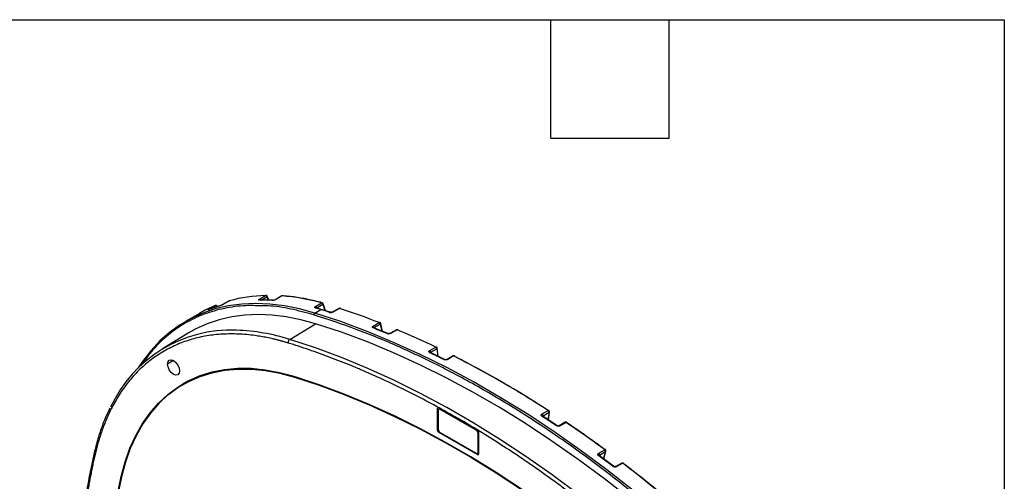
# Model space of a CAD drawing. Header units: millimetres. Extents: x 32 to 1365, y 32 to 1048.
# Tile 27 of 27: x 1048 to 1365, y 899 to 1048. Entities that reach past the tile are written whole.
import ezdxf

# ---------------------------------------------------------------- set-up
doc = ezdxf.new("R2010")
doc.units = ezdxf.units.MM
doc.header["$LTSCALE"] = 5
doc.layers.add('TEXT', color=140, linetype='Continuous', lineweight=25)

msp = doc.modelspace()

# ---------------------------------------------------------------- linework, layer by layer
for p, q in [((1125.331, 957.797), (1127.26, 958.91)), ((1125.833, 957.475), (1127.678, 958.54)), ((1127.678, 958.54), (1128.145, 957.433)), ((1128.352, 957.424), (1127.827, 958.672)), ((1132.44, 958.761), (1130.511, 957.648)), ((1132.538, 958.782), (1130.61, 957.668)), ((1109.14, 954.543), (1111.068, 955.657)), ((1111.068, 955.657), (1111.105, 955.675)), ((1111.156, 955.147), (1111.52, 955.357)), ((1111.52, 955.357), (1111.562, 955.276)), ((1111.747, 955.336), (1111.679, 955.465)), ((1112.526, 955.578), (1112.592, 955.606)), ((1115.58, 957.196), (1113.652, 956.083)), ((1115.616, 957.211), (1113.687, 956.098)), ((1125.401, 957.476), (1125.403, 957.476)), ((1143.39, 955.425), (1145.318, 956.538)), ((1145.236, 954.421), (1143.584, 954.909)), ((1143.584, 954.909), (1143.584, 954.908)), ((1143.764, 955.004), (1145.692, 956.117)), ((1143.764, 955.004), (1143.816, 954.84)), ((1145.692, 956.117), (1146.351, 954.07)), ((1146.562, 954.004), (1145.832, 956.271)), ((1150.917, 954.767), (1148.988, 953.654)), ((1151.075, 954.776), (1149.147, 953.662)), ((1105.997, 953.177), (1101.497, 950.579)), ((1142.853, 952.687), (1142.701, 952.726)), ((1143.007, 952.635), (1142.853, 952.687)), ((1143.101, 953.277), (1145.03, 954.39)), ((1148.069, 953.53), (1145.236, 954.421)), ((1148.993, 953.657), (1148.868, 953.597)), ((1135.041, 944.791), (1143.375, 949.806)), ((1161.936, 949.094), (1163.865, 950.207)), ((1162.15, 948.5), (1162.153, 948.489)), ((1166.65, 946.686), (1162.151, 948.5)), ((1162.297, 948.624), (1164.225, 949.737)), ((1162.297, 948.624), (1162.341, 948.423)), ((1164.225, 949.737), (1164.73, 947.46)), ((1164.921, 947.383), (1164.36, 949.909)), ((1102.295, 946.758), (1094.032, 941.749)), ((1169.463, 947.876), (1167.535, 946.763)), ((1169.647, 947.876), (1167.718, 946.763)), ((1180.179, 941.186), (1182.108, 942.299)), ((1184.908, 938.318), (1180.403, 940.531)), ((1180.525, 940.669), (1182.454, 941.783)), ((1180.525, 940.669), (1180.55, 940.459)), ((1182.454, 941.783), (1182.732, 939.387)), ((1182.896, 939.306), (1182.587, 941.966)), ((1187.691, 939.466), (1185.763, 938.352)), ((1187.898, 939.454), (1185.97, 938.341)), ((1097.626, 937.975), (1095.697, 936.861)), ((1136.515, 932.811), (1136.513, 932.81)), ((1100.669, 930.487), (1100.668, 930.486)), ((1100.76, 930.329), (1100.759, 930.329)), ((1182.946, 922.746), (1182.68, 922.603)), ((1182.68, 915.402), (1182.68, 922.603)), ((1182.85, 921.885), (1182.85, 915.946)), ((1182.937, 922.751), (1195.601, 915.441)), ((1183.378, 922.497), (1183.038, 922.301)), ((1183.493, 922.256), (1183.644, 922.343)), ((1195.064, 915.576), (1183.493, 922.256)), ((1216.352, 920.802), (1218.28, 921.915)), ((1221.084, 917.047), (1216.581, 920.033)), ((1216.65, 920.206), (1216.623, 920.005)), ((1216.65, 920.206), (1218.578, 921.32)), ((1218.578, 921.32), (1218.257, 918.922)), ((1218.357, 918.856), (1218.711, 921.496)), ((1223.816, 918.114), (1221.888, 917.001)), ((1224.071, 918.074), (1222.142, 916.961)), ((1182.68, 915.402), (1182.928, 915.546)), ((1183.186, 915.101), (1182.937, 914.957)), ((1195.601, 907.647), (1182.937, 914.957)), ((1183.493, 914.833), (1195.064, 908.153)), ((1195.215, 915.663), (1195.064, 915.576)), ((1195.707, 914.463), (1195.858, 914.55)), ((1195.707, 908.524), (1195.707, 914.463)), ((1195.858, 914.995), (1195.858, 907.795)), ((1195.518, 908.108), (1195.858, 908.304)), ((1195.858, 907.805), (1195.601, 907.647)), ((1195.858, 908.612), (1195.707, 908.524)), ((1234.604, 908.15), (1236.532, 909.264)), ((1234.868, 907.526), (1234.813, 907.34)), ((1239.327, 903.949), (1234.831, 907.327)), ((1234.868, 907.526), (1236.796, 908.639)), ((1236.796, 908.639), (1236.117, 906.36)), ((1236.184, 906.31), (1236.924, 908.792)), ((1242.035, 904.977), (1240.106, 903.863)), ((1242.314, 904.919), (1240.385, 903.806)), ((1080.852, 900.489), (1080.853, 900.489))]:
    msp.add_line(p, q)
at = {"flags": 128}
for points in [[(1143.101, 953.277), (1138.194, 954.609), (1133.372, 955.563), (1128.65, 956.137), (1124.046, 956.328), (1119.574, 956.136), (1115.25, 955.561), (1111.09, 954.606), (1107.106, 953.273), (1103.313, 951.567), (1099.724, 949.495), (1096.35, 947.062), (1093.205, 944.278), (1090.297, 941.152), (1087.638, 937.694), (1086.251, 935.601)], [(1113.687, 956.098), (1113.658, 956.087), (1113.652, 956.083)], [(1115.58, 957.196), (1115.587, 957.2), (1115.616, 957.211)], [(1115.685, 957.24), (1115.682, 957.239), (1115.616, 957.211)], [(1145.832, 956.271), (1145.834, 956.253), (1145.821, 956.223), (1145.793, 956.19), (1145.749, 956.154), (1145.692, 956.117)], [(1143.375, 949.806), (1138.616, 951.097), (1133.939, 952.023), (1129.36, 952.58), (1124.894, 952.765), (1120.558, 952.579), (1116.364, 952.021), (1112.329, 951.095), (1108.465, 949.802), (1104.787, 948.148), (1102.295, 946.758)], [(1254.078, 889.211), (1245.659, 896.164), (1237.181, 902.805), (1228.655, 909.128), (1220.092, 915.123), (1211.502, 920.785), (1202.895, 926.104), (1194.284, 931.076), (1185.677, 935.693), (1177.087, 939.95), (1168.524, 943.841), (1159.998, 947.362), (1151.52, 950.509), (1143.101, 953.277)], [(1253.161, 886.428), (1244.832, 893.305), (1236.446, 899.876), (1228.011, 906.131), (1219.54, 912.062), (1211.042, 917.662), (1202.528, 922.925), (1194.009, 927.843), (1185.495, 932.41), (1176.997, 936.622), (1168.525, 940.471), (1160.091, 943.955), (1151.704, 947.067), (1143.375, 949.806)], [(1244.76, 881.452), (1236.436, 888.326), (1228.055, 894.892), (1219.625, 901.143), (1211.159, 907.071), (1202.666, 912.668), (1194.157, 917.927), (1185.643, 922.842), (1177.134, 927.407), (1168.641, 931.615), (1160.175, 935.463), (1151.746, 938.944), (1143.364, 942.055), (1135.041, 944.791)], [(1095.697, 936.861), (1095.844, 937.629), (1096.262, 938.11), (1096.888, 938.232), (1097.626, 937.975), (1098.364, 937.38), (1098.989, 936.536), (1099.407, 935.572), (1099.554, 934.635)], [(1099.554, 934.635), (1099.407, 933.867), (1098.989, 933.386), (1098.364, 933.265), (1097.626, 933.521), (1096.888, 934.117), (1096.262, 934.961), (1095.844, 935.925), (1095.697, 936.861)], [(1080.727, 900.595), (1081.995, 905.314), (1083.568, 909.75), (1085.44, 913.882), (1087.603, 917.695), (1090.048, 921.171), (1092.765, 924.295), (1095.741, 927.054), (1098.964, 929.437), (1102.42, 931.433), (1106.094, 933.033), (1109.972, 934.231), (1114.035, 935.022), (1118.267, 935.403), (1122.65, 935.37), (1127.165, 934.926), (1131.793, 934.071), (1136.513, 932.81)], [(1080.852, 900.489), (1082.118, 905.2), (1083.688, 909.628), (1085.557, 913.754), (1087.717, 917.559), (1090.158, 921.029), (1092.869, 924.148), (1095.84, 926.903), (1099.057, 929.281), (1102.508, 931.274), (1106.176, 932.871), (1110.047, 934.068), (1114.103, 934.857), (1118.328, 935.237), (1122.703, 935.205), (1127.21, 934.761), (1131.83, 933.908), (1136.542, 932.649)], [(1136.515, 932.811), (1131.794, 934.072), (1127.166, 934.927), (1122.652, 935.371), (1118.269, 935.403), (1114.036, 935.023), (1109.973, 934.232), (1106.096, 933.034), (1102.421, 931.433), (1100.669, 930.487)], [(1136.513, 932.81), (1144.517, 930.179), (1152.577, 927.187), (1160.683, 923.84), (1168.824, 920.14), (1176.991, 916.093), (1185.174, 911.703), (1193.361, 906.977), (1201.543, 901.919), (1209.71, 896.537), (1217.852, 890.837), (1225.957, 884.826), (1234.017, 878.511), (1242.021, 871.901)], [(1242.023, 871.902), (1234.019, 878.512), (1225.959, 884.826), (1217.853, 890.838), (1209.712, 896.538), (1201.545, 901.92), (1193.362, 906.977), (1185.175, 911.704), (1176.993, 916.093), (1168.826, 920.141), (1160.684, 923.84), (1152.579, 927.188), (1144.519, 930.179), (1136.515, 932.811)], [(1136.542, 932.649), (1144.542, 930.019), (1152.598, 927.029), (1160.699, 923.683), (1168.836, 919.985), (1176.998, 915.94), (1185.176, 911.553), (1193.359, 906.829), (1201.537, 901.775), (1209.699, 896.396), (1217.836, 890.699), (1225.937, 884.691), (1233.993, 878.38), (1241.992, 871.774)], [(1100.76, 930.329), (1099.059, 929.282), (1095.841, 926.903), (1092.87, 924.149), (1090.159, 921.03), (1087.718, 917.56), (1085.558, 913.754), (1083.689, 909.629), (1082.119, 905.201), (1080.853, 900.489)], [(1239.102, 903.924), (1239.164, 903.954), (1239.221, 903.97), (1239.272, 903.971), (1239.314, 903.957), (1239.327, 903.949)], [(1080.727, 778.758), (1079.004, 788.995), (1077.565, 799.133), (1076.412, 809.159), (1075.546, 819.06), (1074.968, 828.825), (1074.679, 838.441), (1074.679, 847.895), (1074.968, 857.177), (1075.546, 866.274), (1076.412, 875.175), (1077.565, 883.87), (1079.004, 892.346), (1080.727, 900.595)], [(1080.852, 778.719), (1079.13, 788.951), (1077.692, 799.083), (1076.54, 809.104), (1075.674, 819), (1075.096, 828.759), (1074.807, 838.369), (1074.807, 847.818), (1075.096, 857.095), (1075.674, 866.187), (1076.54, 875.083), (1077.692, 883.773), (1079.13, 892.245), (1080.852, 900.489)], [(1080.853, 900.489), (1079.132, 892.246), (1077.694, 883.774), (1076.541, 875.084), (1075.675, 866.188), (1075.098, 857.095), (1074.809, 847.819), (1074.809, 838.37), (1075.098, 828.759), (1075.675, 819), (1076.541, 809.104), (1077.694, 799.084), (1079.132, 788.952), (1080.853, 778.72)]]:
    msp.add_lwpolyline(points, dxfattribs=at)
for centre, radius, start, end in [((1128.22, 911.586), 47.334, 91.16241, 105.44328), ((1127.405, 958.664), 0.286, 91.53781, 120.54267), ((1127.255, 958.621), 0.289, 58.06112, 89.11717), ((1127.408, 958.495), 0.455, 22.84113, 91.39296), ((1127.036, 958.283), 0.692, 21.78064, 57.46391), ((1127.595, 958.783), 0.257, 288.89867, 334.30951), ((1132.667, 958.367), 0.455, 85.91079, 119.99731), ((1132.522, 958.614), 0.168, 84.56045, 119.28689), ((1132.681, 958.542), 0.279, 86.32755, 120.86325), ((1127.518, 892.667), 66.305, 74.4278, 85.65808), ((1126.562, 917.54), 41.145, 112.12051, 119.9875), ((1124.493, 914.797), 42.5, 106.35326, 111.3939), ((1111.14, 955.426), 0.242, 55.49392, 107.22107), ((1111.277, 955.254), 0.455, 27.63532, 112.13541), ((1110.92, 955.058), 0.67, 26.47373, 57.83307), ((1111.248, 955.931), 0.635, 295.32666, 312.78909), ((1115.807, 956.802), 0.455, 105.6573, 119.99731), ((1125.409, 957.191), 0.285, 90.96019, 120.57432), ((1125.976, 902.246), 55.195, 86.47483, 90.73869), ((1125.231, 957.262), 0.544, 17.61366, 79.42956), ((1129.513, 957.096), 0.28, 86.88708, 120.82384), ((1130.593, 957.508), 0.161, 83.94626, 140.2212), ((1143.519, 954.659), 0.258, 75.54068, 122.43423), ((1122.077, 879.724), 78.114, 72.91247, 74.17333), ((1143.148, 954.833), 0.639, 15.50141, 67.77008), ((1145.456, 956.32), 0.259, 75.8095, 122.36205), ((1145.222, 956.202), 0.349, 59.51316, 74.12346), ((1145.017, 955.909), 0.706, 17.12019, 57.19789), ((1145.4, 956.132), 0.455, 17.84707, 74.67144), ((1151.144, 954.373), 0.455, 71.99213, 119.99731), ((1151.005, 954.599), 0.19, 68.35549, 117.80673), ((1151.213, 954.563), 0.254, 73.56453, 122.8071), ((1076.911, 726.966), 239.578, 68.71875, 71.96715), ((1151.176, 954.536), 0.29, 4.45308, 68.04065), ((1109.211, 954.306), 0.248, 55.54181, 106.62431), ((1143.433, 952.79), 0.589, 124.30638, 189.99908), ((1145.167, 954.175), 0.255, 74.48374, 122.64079), ((1078.791, 738.881), 225.459, 72.16045, 72.91472), ((1147.998, 953.286), 0.254, 73.93107, 122.7677), ((1149.077, 953.484), 0.191, 68.45799, 116.02313), ((1162.07, 948.267), 0.247, 70.86148, 123.46341), ((1068.518, 710.305), 255.833, 67.49766, 68.58357), ((1161.633, 948.488), 0.678, 11.58525, 63.37558), ((1164.001, 950.001), 0.247, 71.01943, 123.42886), ((1163.727, 949.856), 0.378, 59.82063, 68.54686), ((1163.529, 949.584), 0.712, 12.42008, 57.07104), ((1163.917, 949.811), 0.455, 12.50177, 68.74319), ((1164.161, 949.927), 0.2, 288.64948, 354.89517), ((1116.038, 905.228), 42.543, 87.45246, 155.41903), ((1115.825, 884.168), 63.595, 72.41328, 88.10422), ((1166.567, 946.456), 0.245, 70.23879, 123.68539), ((1167.626, 946.582), 0.203, 62.96156, 116.37778), ((1169.691, 947.483), 0.455, 67.34696, 119.99731), ((1169.554, 947.696), 0.203, 62.93886, 116.71267), ((1169.782, 947.673), 0.244, 69.9995, 123.72613), ((1064.646, 696.537), 272.39, 64.45452, 67.32647), ((1169.748, 947.666), 0.265, 0.59864, 63.46027), ((1135.721, 943.823), 1.183, 125.09099, 189.91521), ((1182.242, 942.103), 0.238, 68.07568, 124.39878), ((1181.935, 941.937), 0.401, 59.9536, 64.42336), ((1181.75, 941.689), 0.71, 7.60732, 57.12209), ((1182.135, 941.913), 0.455, 6.62576, 64.47454), ((1179.835, 940.582), 0.696, 7.2553, 60.34192), ((1180.313, 940.311), 0.238, 67.96107, 124.43628), ((1054.735, 679.519), 289.57, 63.33577, 64.3287), ((1182.378, 941.978), 0.209, 291.10754, 356.80882), ((1187.919, 939.072), 0.455, 63.19785, 119.99731), ((1187.784, 939.27), 0.216, 58.09642, 115.46153), ((1188.033, 939.26), 0.235, 67.30962, 124.72517), ((1040.934, 649.793), 324.81, 56.90709, 63.09829), ((1188.001, 939.272), 0.239, 356.48498, 59.26654), ((1184.817, 938.1), 0.236, 67.43686, 124.68519), ((1185.856, 938.157), 0.217, 58.11752, 115.19281), ((1183.242, 921.948), 0.397, 50.79671, 189.21404), ((1215.968, 920.237), 0.683, 357.42571, 55.77144), ((1216.485, 919.839), 0.217, 63.81183, 127.44945), ((1018.7, 617.098), 361.695, 56.01909, 56.8752), ((1218.411, 921.751), 0.21, 62.62686, 128.59156), ((1217.896, 921.35), 0.683, 357.42571, 55.77144), ((1218.26, 921.556), 0.455, 352.35931, 57.00063), ((1218.47, 921.539), 0.245, 296.33143, 349.78861), ((1220.988, 916.864), 0.207, 61.8425, 129.11932), ((1221.984, 916.783), 0.238, 48.3535, 114.01719), ((1224.043, 917.721), 0.455, 55.89987, 119.99731), ((1223.91, 917.907), 0.228, 54.22262, 114.46693), ((1223.815, 917.697), 0.456, 55.85859, 59.95955), ((1224.202, 917.905), 0.214, 63.51415, 127.84057), ((1010.675, 603.048), 380.499, 53.58849, 55.88671), ((1224.168, 917.945), 0.2, 348.88487, 49.57765), ((1011.251, 603.295), 379.997, 53.58849, 55.88671), ((1184.246, 916.01), 1.397, 182.60548, 237.39452), ((1194.311, 914.399), 1.397, 2.60548, 57.39452), ((1072.688, 908.179), 0.591, 171.14755, 234.80347), ((1195.315, 908.461), 0.397, 230.79671, 9.21404), ((1234.221, 907.62), 0.654, 351.68245, 54.17606), ((1234.736, 907.14), 0.209, 63.23424, 128.83153), ((996.937, 586.31), 399.403, 52.67632, 53.48322), ((1236.662, 909.11), 0.201, 61.69126, 130.29024), ((1236.149, 908.733), 0.654, 351.68245, 54.17606), ((1236.488, 908.922), 0.455, 343.40487, 53.60128), ((1236.674, 908.87), 0.262, 297.9172, 342.51337), ((1242.262, 904.583), 0.455, 52.56378, 119.99731), ((1242.129, 904.765), 0.231, 54.76411, 113.92543), ((1242.021, 904.538), 0.481, 52.43239, 59.85969), ((1242.445, 904.759), 0.207, 63.2027, 129.22962), ((987.806, 572.616), 418.569, 50.31259, 52.55186), ((1242.415, 904.819), 0.176, 343.46113, 45.38497), ((988.411, 572.903), 418.017, 50.31259, 52.55186), ((1240.204, 903.63), 0.253, 44.252, 113.40016)]:
    msp.add_arc(centre, radius, start, end)
for centre, ratio, start_param, end_param in [((1182.937, 922.454), 0.5772057, 5.4980207, 7.0685124), ((1182.937, 915.254), 0.5775574, 0.7856318, 2.3561235), ((1195.6, 915.144), 0.5775574, 3.9272244, 5.4977162), ((1195.6, 907.944), 0.5772057, 2.356428, 3.9269197)]:
    msp.add_ellipse(centre, major_axis=(-0.182, 0.315), ratio=ratio, start_param=start_param, end_param=end_param)
for points, knots in [([(1145.52, 956.57), (1144.716, 956.782), (1142.388, 957.396), (1138.587, 958.158), (1135.132, 958.628), (1133.189, 958.782), (1132.699, 958.821)], [0, 0, 0, 0, 0.1839366, 0.5331857, 0.882401, 1, 1, 1, 1]), ([(1125.658, 955.594), (1124.068, 955.646), (1120.029, 955.78), (1113.924, 954.888), (1107.374, 953.032), (1101.304, 950.158), (1095.798, 946.323), (1091.002, 941.804), (1088.384, 938.157), (1087.144, 936.429)], [0, 0, 0, 0, 0.0985177, 0.2503449, 0.4030376, 0.5564246, 0.7097892, 0.8624817, 1, 1, 1, 1]), ([(1112.592, 955.606), (1111.928, 955.402), (1110.723, 955.033), (1109.555, 954.588), (1109.03, 954.389)], [0, 0, 0, 0, 0.55110699, 1, 1, 1, 1]), ([(1113.687, 956.098), (1113.658, 956.081), (1113.599, 956.048), (1113.502, 955.996), (1113.383, 955.935), (1113.241, 955.866), (1113.079, 955.791), (1112.92, 955.722), (1112.771, 955.662), (1112.635, 955.612), (1112.562, 955.589), (1112.526, 955.578)], [0, 0, 0, 0, 0.084391, 0.1676195, 0.2511, 0.375859, 0.4998211, 0.6238217, 0.7493842, 0.8753082, 1, 1, 1, 1]), ([(1125.264, 957.437), (1125.24, 957.437), (1125.192, 957.438), (1125.135, 957.446), (1125.084, 957.463), (1125.047, 957.492), (1125.039, 957.536), (1125.065, 957.591), (1125.124, 957.654), (1125.211, 957.724), (1125.291, 957.772), (1125.331, 957.797)], [0, 0, 0, 0, 0.0832892, 0.1663239, 0.2505283, 0.3758386, 0.4999495, 0.6239269, 0.7489106, 0.8738358, 1, 1, 1, 1]), ([(1129.528, 957.376), (1128.769, 957.415), (1127.382, 957.486), (1126.021, 957.479), (1125.404, 957.476)], [0, 0, 0, 0, 0.5473034, 1, 1, 1, 1]), ([(1142.701, 952.726), (1140.261, 953.388), (1135.291, 954.736), (1129.601, 955.606), (1126.46, 955.596), (1125.658, 955.594)], [0, 0, 0, 0, 0.4180892, 0.8513864, 1, 1, 1, 1]), ([(1130.61, 957.668), (1130.58, 957.652), (1130.521, 957.619), (1130.421, 957.572), (1130.298, 957.521), (1130.149, 957.467), (1129.977, 957.416), (1129.806, 957.376), (1129.644, 957.349), (1129.493, 957.334), (1129.411, 957.336), (1129.37, 957.337)], [0, 0, 0, 0, 0.08423767, 0.16743744, 0.25105051, 0.37583164, 0.49978513, 0.62364655, 0.74920843, 0.8751566, 1, 1, 1, 1]), ([(1143.381, 954.877), (1143.355, 954.885), (1143.302, 954.902), (1143.238, 954.935), (1143.178, 954.978), (1143.132, 955.036), (1143.115, 955.108), (1143.132, 955.187), (1143.186, 955.267), (1143.269, 955.349), (1143.349, 955.399), (1143.39, 955.425)], [0, 0, 0, 0, 0.0834741, 0.1665353, 0.250565, 0.3758423, 0.499988, 0.6241564, 0.7491367, 0.8740187, 1, 1, 1, 1]), ([(1108.99, 954.369), (1108.969, 954.361), (1108.928, 954.345), (1108.882, 954.33), (1108.843, 954.32), (1108.819, 954.32), (1108.824, 954.336), (1108.86, 954.368), (1108.926, 954.414), (1109.019, 954.472), (1109.099, 954.519), (1109.14, 954.543)], [0, 0, 0, 0, 0.0832106, 0.1662318, 0.2505054, 0.3758288, 0.4999346, 0.6238429, 0.7488273, 0.8737669, 1, 1, 1, 1]), ([(1253.683, 888.706), (1249.145, 892.461), (1240.067, 899.971), (1226.234, 910.216), (1212.292, 919.675), (1198.269, 928.23), (1184.245, 935.865), (1170.303, 942.504), (1156.522, 948.21), (1147.495, 951.165), (1143.007, 952.635)], [0, 0, 0, 0, 0.1247592, 0.2495246, 0.3751084, 0.5007047, 0.6262884, 0.7518847, 0.8766439, 1, 1, 1, 1]), ([(1147.861, 953.499), (1148.027, 953.446), (1148.261, 953.431), (1148.736, 953.49), (1148.976, 953.564), (1149.147, 953.662)], [0, 0, 0, 0, 0.5, 0.5, 1, 1, 1, 1]), ([(1148.868, 953.597), (1148.868, 953.597), (1148.828, 953.578), (1148.731, 953.55), (1148.589, 953.517), (1148.45, 953.5), (1148.326, 953.495), (1148.188, 953.501), (1148.115, 953.519), (1148.069, 953.53)], [0, 0, 0, 0, 0.000221, 0.1710705, 0.3331846, 0.4861464, 0.6301441, 0.764221, 1, 1, 1, 1]), ([(1161.934, 948.473), (1161.907, 948.484), (1161.854, 948.507), (1161.789, 948.549), (1161.728, 948.604), (1161.681, 948.673), (1161.664, 948.757), (1161.681, 948.844), (1161.734, 948.932), (1161.817, 949.017), (1161.896, 949.068), (1161.936, 949.094)], [0, 0, 0, 0, 0.0832466, 0.1662893, 0.2505482, 0.3758202, 0.49994, 0.6238137, 0.7488338, 0.8737704, 1, 1, 1, 1]), ([(1134.555, 943.62), (1134.225, 943.72), (1133.565, 943.92), (1132.578, 944.2), (1131.595, 944.466), (1130.616, 944.715), (1129.64, 944.949), (1128.668, 945.167), (1127.699, 945.369), (1126.734, 945.555), (1125.773, 945.726), (1124.815, 945.881), (1122.381, 946.235), (1118.525, 946.587), (1113.346, 946.557), (1108.327, 946.003), (1103.484, 944.907), (1098.876, 943.277), (1094.53, 941.112), (1090.481, 938.43), (1086.766, 935.253), (1083.396, 931.606), (1080.407, 927.536), (1077.791, 923.065), (1076.059, 919.311), (1074.966, 916.514), (1074.361, 914.826), (1073.796, 913.1), (1073.271, 911.337), (1072.784, 909.539), (1072.493, 908.311), (1072.347, 907.696)], [0, 0, 0, 0, 0.0109907, 0.0219744, 0.0329525, 0.0439267, 0.0548988, 0.0658702, 0.0768427, 0.0878179, 0.0987975, 0.109783, 0.120776, 0.1829274, 0.2450932, 0.3084916, 0.3719045, 0.4359455, 0.5000009, 0.5640417, 0.6280972, 0.6914954, 0.7549086, 0.8170596, 0.8792257, 0.8993695, 0.9194939, 0.9396091, 0.9597251, 0.9798521, 1, 1, 1, 1]), ([(1167.718, 946.763), (1167.688, 946.747), (1167.629, 946.715), (1167.528, 946.674), (1167.403, 946.634), (1167.25, 946.598), (1167.072, 946.576), (1166.895, 946.57), (1166.724, 946.583), (1166.564, 946.611), (1166.475, 946.643), (1166.431, 946.659)], [0, 0, 0, 0, 0.0842247, 0.1674403, 0.2510823, 0.3758252, 0.4997921, 0.623588, 0.7491871, 0.8751489, 1, 1, 1, 1]), ([(1167.536, 946.764), (1167.514, 946.752), (1167.467, 946.727), (1167.376, 946.693), (1167.268, 946.664), (1167.145, 946.642), (1167.012, 946.631), (1166.879, 946.634), (1166.751, 946.651), (1166.684, 946.674), (1166.649, 946.686)], [0, 0, 0, 0, 0.0971705, 0.203175, 0.3177136, 0.4401592, 0.570108, 0.7074824, 0.8511006, 1, 1, 1, 1]), ([(1243.982, 880.449), (1243.386, 880.952), (1242.194, 881.959), (1240.403, 883.451), (1238.609, 884.929), (1236.813, 886.393), (1235.015, 887.842), (1233.214, 889.277), (1231.41, 890.697), (1229.605, 892.102), (1227.797, 893.493), (1225.986, 894.87), (1224.173, 896.232), (1222.358, 897.579), (1220.54, 898.912), (1218.72, 900.23), (1215.213, 902.739), (1210.013, 906.349), (1203.108, 910.91), (1196.192, 915.247), (1189.269, 919.359), (1182.346, 923.241), (1175.43, 926.888), (1168.526, 930.299), (1162.792, 932.939), (1158.225, 934.927), (1154.818, 936.353), (1151.419, 937.718), (1148.029, 939.022), (1144.647, 940.266), (1141.274, 941.447), (1137.909, 942.572), (1135.673, 943.27), (1134.555, 943.62)], [0, 0, 0, 0, 0.0166257, 0.0332453, 0.0498596, 0.0664697, 0.0830766, 0.0996811, 0.1162843, 0.1328871, 0.1494905, 0.1660954, 0.1827029, 0.1993139, 0.2159294, 0.2325503, 0.2491776, 0.3119047, 0.3745829, 0.4372642, 0.5000007, 0.5627278, 0.625406, 0.6880873, 0.7508239, 0.7819918, 0.8131411, 0.8442779, 0.8754088, 0.90654, 0.9376781, 0.9688293, 1, 1, 1, 1]), ([(1180.179, 940.507), (1180.152, 940.521), (1180.098, 940.549), (1180.033, 940.599), (1179.972, 940.662), (1179.925, 940.74), (1179.907, 940.833), (1179.924, 940.927), (1179.977, 941.02), (1180.06, 941.109), (1180.139, 941.16), (1180.179, 941.186)], [0, 0, 0, 0, 0.0831449, 0.16617212, 0.25052614, 0.37581539, 0.49991719, 0.62368531, 0.74870677, 0.87366559, 1, 1, 1, 1]), ([(1180.395, 940.47), (1180.394, 940.483), (1180.391, 940.528), (1180.428, 940.601), (1180.494, 940.648), (1180.525, 940.669)], [0, 0, 0, 0, 0.1873821, 0.6220437, 1, 1, 1, 1]), ([(1218.292, 921.919), (1213.332, 925.05), (1203.314, 931.373), (1193.297, 936.612), (1188.24, 939.257)], [0, 0, 0, 0, 0.4951837, 1, 1, 1, 1]), ([(1185.97, 938.341), (1185.94, 938.325), (1185.881, 938.294), (1185.781, 938.254), (1185.656, 938.217), (1185.504, 938.186), (1185.326, 938.17), (1185.148, 938.173), (1184.977, 938.196), (1184.816, 938.235), (1184.727, 938.274), (1184.683, 938.294)], [0, 0, 0, 0, 0.0843458, 0.1675826, 0.2511163, 0.3758414, 0.4998213, 0.6237373, 0.7493369, 0.875278, 1, 1, 1, 1]), ([(1185.763, 938.353), (1185.742, 938.342), (1185.699, 938.319), (1185.612, 938.288), (1185.509, 938.262), (1185.391, 938.245), (1185.263, 938.241), (1185.133, 938.251), (1185.008, 938.275), (1184.941, 938.304), (1184.907, 938.318)], [0, 0, 0, 0, 0.0971074, 0.2029588, 0.3173615, 0.4397425, 0.5696631, 0.7069977, 0.8507624, 1, 1, 1, 1]), ([(1077.153, 922.668), (1076.667, 921.666), (1075.556, 919.371), (1074.108, 915.49), (1072.924, 911.675), (1072.329, 909.205), (1072.104, 908.27)], [0, 0, 0, 0, 0.2290953, 0.5243952, 0.8199356, 1, 1, 1, 1]), ([(1216.353, 920.011), (1216.326, 920.03), (1216.273, 920.068), (1216.207, 920.132), (1216.146, 920.211), (1216.098, 920.306), (1216.08, 920.416), (1216.097, 920.524), (1216.15, 920.627), (1216.232, 920.723), (1216.312, 920.775), (1216.352, 920.802)], [0, 0, 0, 0, 0.0831637, 0.1661926, 0.2505259, 0.375812, 0.4999236, 0.6237207, 0.7487418, 0.873695, 1, 1, 1, 1]), ([(1216.522, 920.043), (1216.523, 920.054), (1216.526, 920.081), (1216.559, 920.14), (1216.614, 920.18), (1216.65, 920.206)], [0, 0, 0, 0, 0.1752644, 0.4597751, 1, 1, 1, 1]), ([(1222.142, 916.961), (1222.113, 916.946), (1222.054, 916.915), (1221.953, 916.879), (1221.829, 916.846), (1221.677, 916.825), (1221.499, 916.822), (1221.322, 916.842), (1221.151, 916.884), (1220.99, 916.943), (1220.901, 916.997), (1220.857, 917.024)], [0, 0, 0, 0, 0.0843716, 0.1676138, 0.2511269, 0.3758483, 0.4998267, 0.6237607, 0.74936, 0.8752972, 1, 1, 1, 1]), ([(1221.887, 917.001), (1221.86, 916.987), (1221.806, 916.96), (1221.676, 916.925), (1221.492, 916.911), (1221.264, 916.949), (1221.144, 917.014), (1221.085, 917.046)], [0, 0, 0, 0, 0.1237865, 0.2482157, 0.4970524, 0.7474755, 1, 1, 1, 1]), ([(1072.104, 908.27), (1071.796, 906.888), (1070.902, 902.882), (1069.615, 896.092), (1068.329, 887.842), (1067.301, 879.399), (1066.529, 870.776), (1066.018, 861.979), (1065.796, 854.541), (1065.777, 850.021), (1065.771, 848.529)], [0, 0, 0, 0, 0.0750137, 0.2174683, 0.3599316, 0.502401, 0.6448745, 0.7873506, 0.9298278, 1, 1, 1, 1]), ([(1072.347, 907.696), (1072.218, 907.124), (1071.958, 905.979), (1071.584, 904.249), (1071.221, 902.511), (1070.871, 900.763), (1070.533, 899.005), (1070.207, 897.238), (1069.893, 895.462), (1069.591, 893.676), (1069.302, 891.88), (1069.025, 890.075), (1068.76, 888.261), (1068.507, 886.437), (1068.266, 884.603), (1068.038, 882.76), (1067.822, 880.907), (1067.55, 878.425), (1067.241, 875.301), (1066.919, 871.52), (1066.647, 867.707), (1066.425, 863.861), (1066.251, 859.984), (1066.128, 856.075), (1066.051, 852.136), (1066.042, 849.484), (1066.037, 848.158)], [0, 0, 0, 0, 0.0312768, 0.0625425, 0.0937988, 0.1250472, 0.1562893, 0.1875268, 0.2187613, 0.2499944, 0.2812277, 0.3124628, 0.3437013, 0.3749448, 0.406195, 0.4374535, 0.4687218, 0.5000016, 0.5625437, 0.625048, 0.6875272, 0.7499944, 0.8124624, 0.874944, 0.9374523, 1, 1, 1, 1]), ([(1234.605, 907.303), (1234.578, 907.324), (1234.525, 907.367), (1234.459, 907.438), (1234.398, 907.525), (1234.35, 907.629), (1234.332, 907.747), (1234.349, 907.863), (1234.401, 907.971), (1234.484, 908.071), (1234.564, 908.124), (1234.604, 908.15)], [0, 0, 0, 0, 0.0832844, 0.1663299, 0.2505459, 0.3758112, 0.4999527, 0.6238867, 0.7489057, 0.8738296, 1, 1, 1, 1]), ([(1234.746, 907.388), (1234.746, 907.389), (1234.749, 907.408), (1234.778, 907.459), (1234.832, 907.499), (1234.868, 907.526)], [0, 0, 0, 0, 0.025032, 0.3622348, 1, 1, 1, 1]), ([(1234.831, 907.327), (1234.803, 907.348), (1234.75, 907.388), (1234.747, 907.388), (1234.746, 907.388)], [0, 0, 0, 0, 0.5220534, 1, 1, 1, 1]), ([(1240.385, 903.806), (1240.356, 903.791), (1240.297, 903.76), (1240.196, 903.725), (1240.071, 903.696), (1239.919, 903.679), (1239.742, 903.684), (1239.564, 903.712), (1239.394, 903.763), (1239.235, 903.833), (1239.146, 903.894), (1239.102, 903.924)], [0, 0, 0, 0, 0.08427637, 0.16750355, 0.25110526, 0.37584103, 0.49980295, 0.62363302, 0.74923183, 0.87518711, 1, 1, 1, 1]), ([(1240.103, 903.861), (1240.086, 903.853), (1240.051, 903.835), (1239.978, 903.814), (1239.889, 903.8), (1239.783, 903.796), (1239.666, 903.807), (1239.545, 903.837), (1239.425, 903.883), (1239.36, 903.926), (1239.327, 903.949)], [0, 0, 0, 0, 0.0953155, 0.1989173, 0.3113568, 0.4325463, 0.5621568, 0.7002927, 0.8467001, 1, 1, 1, 1])]:
    msp.add_open_spline(points, degree=3, knots=knots)
for points in [[(1143.636, 954.825), (1143.632, 954.889), (1143.678, 954.955), (1143.764, 955.004)], [(1162.166, 948.441), (1162.164, 948.508), (1162.212, 948.575), (1162.297, 948.624)]]:
    msp.add_open_spline(points, degree=3)
at = {"layer": 'TEXT'}
for p, q in [((31.75, 1047.75), (1365.25, 1047.75)), ((1219.2, 1009.65), (1219.2, 1047.75)), ((1257.3, 1009.65), (1257.3, 1047.75)), ((1365.25, 1047.75), (1365.25, 31.75)), ((1219.2, 1009.65), (1257.3, 1009.65))]:
    msp.add_line(p, q, dxfattribs=at)

doc.saveas('drawing.dxf')
